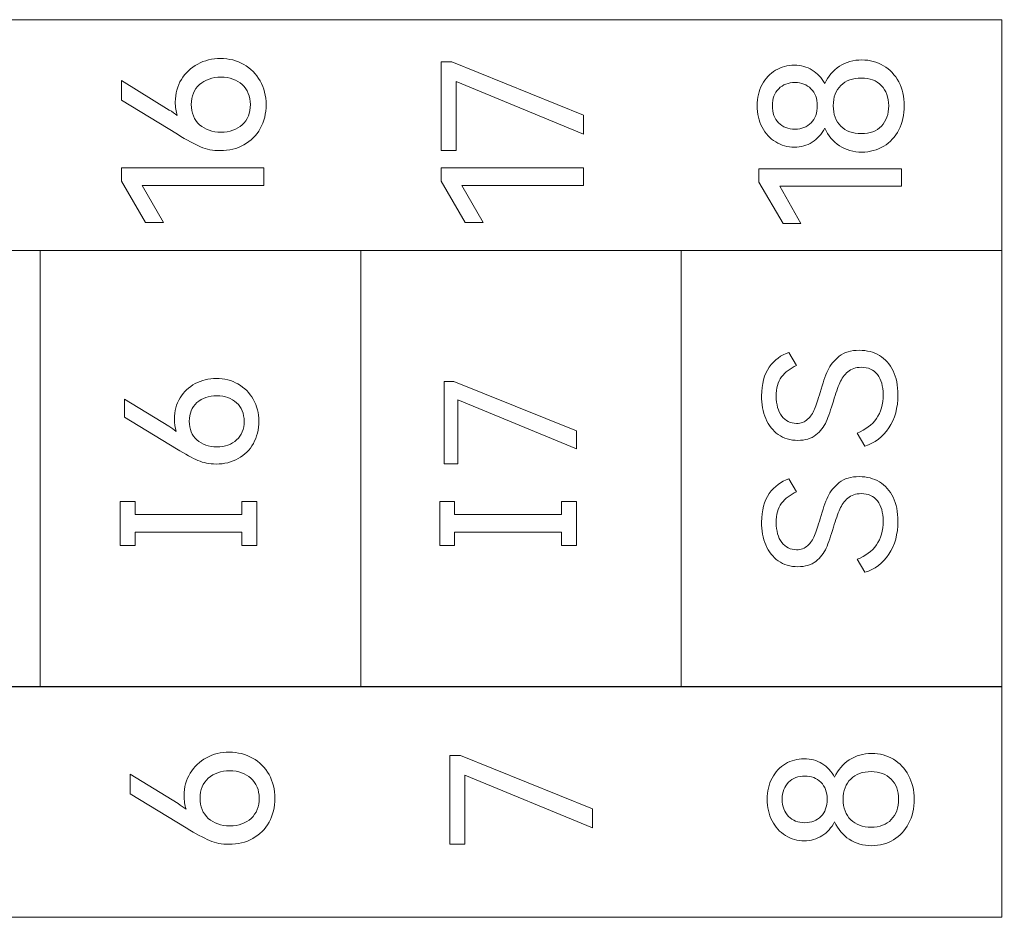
# Model space of a CAD drawing. Header units: millimetres. Extents: x 0 to 427, y 0 to 299.
# Tile 19 of 36: x 160 to 173, y 129 to 140. Entities that reach past the tile are written whole.
import ezdxf

# ---------------------------------------------------------------- set-up
doc = ezdxf.new("R2010")
doc.units = ezdxf.units.MM
doc.header["$LTSCALE"] = 23.1
doc.header["$MEASUREMENT"] = 0
doc.header["$PDSIZE"] = -5
doc.layers.add('IQC尺寸', color=3, linetype='Continuous', lineweight=18)
doc.layers.add('layer 1', color=7, linetype='Continuous')
doc.dimstyles.new('+-0.05', dxfattribs={"dimtxt": 2, "dimasz": 2, "dimexe": 1.25, "dimexo": 0.625, "dimtad": 1, "dimdsep": 46, "dimtxsty": 'Standard', "dimcen": 1.5, "dimdle": 4, "dimadec": 0, "dimazin": 0, "dimtol": 1, "dimtp": 0.05, "dimtm": 0.05, "dimtfac": 1, "dimtmove": 0, "dimatfit": 3, "dimfxl": 1, "dimtolj": 1, "dimarcsym": 0})

# ---------------------------------------------------------------- blocks, each defined once
blk = doc.blocks.new('*D34')
at = {"layer": 'Defpoints', "color": 0}
for p in [(195.984, 164.078), (89.983, 110.187), (195.984, 90.374)]:
    blk.add_point(p, dxfattribs=at)
at = {"layer": 'IQC尺寸', "color": 0, "lineweight": -2}
for p, q in [((195.984, 163.453), (195.984, 89.124)), ((89.983, 109.562), (89.983, 89.124)), ((91.983, 90.374), (193.984, 90.374))]:
    blk.add_line(p, q, dxfattribs=at)
at = {"layer": 'IQC尺寸', "color": 0}
for points in [[(91.983, 90.707), (91.983, 90.041), (89.983, 90.374)], [(193.984, 90.041), (193.984, 90.707), (195.984, 90.374)]]:
    blk.add_solid(points, dxfattribs=at)
at = {"layer": 'IQC尺寸', "color": 0, "insert": (142.984, 92.029), "char_height": 2, "attachment_point": 5}
blk.add_mtext('\\A1;106%%p0.2', dxfattribs=at)

msp = doc.modelspace()

# ---------------------------------------------------------------- linework, layer by layer
at = {"layer": 'layer 1', "lineweight": 9}
for points, knots in [([(135.941, 137.402), (135.941, 137.402), (135.941, 140.333), (135.941, 140.333), (135.941, 140.333), (135.941, 140.333), (172.574, 140.333), (172.574, 140.333), (172.574, 140.333), (172.574, 140.333), (172.574, 137.402), (172.574, 137.402), (172.574, 137.402), (172.574, 137.402), (135.941, 137.402), (135.941, 137.402)], [0, 0, 0, 0, 0.25, 0.25, 0.25, 0.25, 0.5, 0.5, 0.5, 0.5, 0.75, 0.75, 0.75, 0.75, 1, 1, 1, 1]), ([(162.078, 139.288), (162.078, 139.395), (162.104, 139.491), (162.155, 139.575), (162.155, 139.575), (162.205, 139.658), (162.275, 139.724), (162.362, 139.771), (162.362, 139.771), (162.449, 139.817), (162.546, 139.841), (162.651, 139.841), (162.651, 139.841), (162.76, 139.841), (162.859, 139.816), (162.947, 139.766), (162.947, 139.766), (163.036, 139.716), (163.106, 139.645), (163.156, 139.556), (163.156, 139.556), (163.206, 139.467), (163.231, 139.366), (163.231, 139.256), (163.231, 139.256), (163.231, 139.142), (163.207, 139.041), (163.157, 138.952), (163.157, 138.952), (163.108, 138.863), (163.039, 138.794), (162.95, 138.745), (162.95, 138.745), (162.861, 138.695), (162.76, 138.671), (162.646, 138.671), (162.646, 138.671), (162.557, 138.671), (162.475, 138.687), (162.4, 138.719), (162.4, 138.719), (162.326, 138.751), (162.227, 138.804), (162.105, 138.878), (162.105, 138.878), (162.105, 138.878), (161.394, 139.31), (161.394, 139.31), (161.394, 139.31), (161.394, 139.31), (161.394, 139.56), (161.394, 139.56), (161.394, 139.56), (161.394, 139.56), (162.002, 139.187), (162.002, 139.187), (162.002, 139.187), (162.037, 139.165), (162.072, 139.141), (162.103, 139.118), (162.103, 139.118), (162.086, 139.169), (162.078, 139.226), (162.078, 139.288)], [0, 0, 0, 0, 0.0625, 0.0625, 0.0625, 0.0625, 0.125, 0.125, 0.125, 0.125, 0.1875, 0.1875, 0.1875, 0.1875, 0.25, 0.25, 0.25, 0.25, 0.3125, 0.3125, 0.3125, 0.3125, 0.375, 0.375, 0.375, 0.375, 0.4375, 0.4375, 0.4375, 0.4375, 0.5, 0.5, 0.5, 0.5, 0.5625, 0.5625, 0.5625, 0.5625, 0.625, 0.625, 0.625, 0.625, 0.6875, 0.6875, 0.6875, 0.6875, 0.75, 0.75, 0.75, 0.75, 0.8125, 0.8125, 0.8125, 0.8125, 0.875, 0.875, 0.875, 0.875, 0.9375, 0.9375, 0.9375, 0.9375, 1, 1, 1, 1]), ([(165.642, 139.55), (165.642, 139.55), (165.642, 138.673), (165.642, 138.673), (165.642, 138.673), (165.642, 138.673), (165.452, 138.673), (165.452, 138.673), (165.452, 138.673), (165.452, 138.673), (165.452, 139.799), (165.452, 139.799), (165.452, 139.799), (165.452, 139.799), (165.588, 139.799), (165.588, 139.799), (165.588, 139.799), (165.588, 139.799), (167.262, 139.123), (167.262, 139.123), (167.262, 139.123), (167.262, 139.123), (167.262, 138.881), (167.262, 138.881), (167.262, 138.881), (167.262, 138.881), (165.642, 139.55), (165.642, 139.55)], [0, 0, 0, 0, 0.142857, 0.142857, 0.142857, 0.142857, 0.285714, 0.285714, 0.285714, 0.285714, 0.428571, 0.428571, 0.428571, 0.428571, 0.571429, 0.571429, 0.571429, 0.571429, 0.714286, 0.714286, 0.714286, 0.714286, 0.857143, 0.857143, 0.857143, 0.857143, 1, 1, 1, 1]), ([(170.323, 139.522), (170.366, 139.615), (170.429, 139.689), (170.511, 139.743), (170.511, 139.743), (170.593, 139.796), (170.688, 139.823), (170.795, 139.823), (170.795, 139.823), (170.897, 139.823), (170.989, 139.798), (171.07, 139.75), (171.07, 139.75), (171.152, 139.701), (171.216, 139.633), (171.263, 139.545), (171.263, 139.545), (171.31, 139.457), (171.333, 139.356), (171.333, 139.242), (171.333, 139.242), (171.333, 139.126), (171.31, 139.023), (171.264, 138.934), (171.264, 138.934), (171.218, 138.845), (171.154, 138.776), (171.072, 138.726), (171.072, 138.726), (170.989, 138.677), (170.897, 138.652), (170.795, 138.652), (170.795, 138.652), (170.688, 138.652), (170.593, 138.679), (170.511, 138.733), (170.511, 138.733), (170.429, 138.786), (170.366, 138.861), (170.323, 138.956), (170.323, 138.956), (170.284, 138.88), (170.231, 138.821), (170.164, 138.778), (170.164, 138.778), (170.097, 138.735), (170.022, 138.714), (169.938, 138.714), (169.938, 138.714), (169.852, 138.714), (169.773, 138.736), (169.701, 138.781), (169.701, 138.781), (169.629, 138.825), (169.571, 138.888), (169.529, 138.968), (169.529, 138.968), (169.487, 139.049), (169.466, 139.14), (169.466, 139.242), (169.466, 139.242), (169.466, 139.343), (169.487, 139.432), (169.529, 139.51), (169.529, 139.51), (169.571, 139.589), (169.628, 139.649), (169.7, 139.692), (169.7, 139.692), (169.771, 139.735), (169.851, 139.756), (169.938, 139.756), (169.938, 139.756), (170.022, 139.756), (170.097, 139.736), (170.164, 139.694), (170.164, 139.694), (170.231, 139.653), (170.284, 139.596), (170.323, 139.522)], [0, 0, 0, 0, 0.05, 0.05, 0.05, 0.05, 0.1, 0.1, 0.1, 0.1, 0.15, 0.15, 0.15, 0.15, 0.2, 0.2, 0.2, 0.2, 0.25, 0.25, 0.25, 0.25, 0.3, 0.3, 0.3, 0.3, 0.35, 0.35, 0.35, 0.35, 0.4, 0.4, 0.4, 0.4, 0.45, 0.45, 0.45, 0.45, 0.5, 0.5, 0.5, 0.5, 0.55, 0.55, 0.55, 0.55, 0.6, 0.6, 0.6, 0.6, 0.65, 0.65, 0.65, 0.65, 0.7, 0.7, 0.7, 0.7, 0.75, 0.75, 0.75, 0.75, 0.8, 0.8, 0.8, 0.8, 0.85, 0.85, 0.85, 0.85, 0.9, 0.9, 0.9, 0.9, 0.95, 0.95, 0.95, 0.95, 1, 1, 1, 1]), ([(163.031, 139.256), (163.031, 139.361), (162.996, 139.446), (162.928, 139.509), (162.928, 139.509), (162.859, 139.572), (162.769, 139.604), (162.659, 139.604), (162.659, 139.604), (162.547, 139.604), (162.455, 139.572), (162.386, 139.51), (162.386, 139.51), (162.316, 139.448), (162.281, 139.363), (162.281, 139.256), (162.281, 139.256), (162.281, 139.149), (162.316, 139.064), (162.386, 139), (162.386, 139), (162.456, 138.937), (162.547, 138.905), (162.659, 138.905), (162.659, 138.905), (162.77, 138.905), (162.861, 138.938), (162.929, 139), (162.929, 139), (162.997, 139.063), (163.031, 139.149), (163.031, 139.256)], [0, 0, 0, 0, 0.125, 0.125, 0.125, 0.125, 0.25, 0.25, 0.25, 0.25, 0.375, 0.375, 0.375, 0.375, 0.5, 0.5, 0.5, 0.5, 0.625, 0.625, 0.625, 0.625, 0.75, 0.75, 0.75, 0.75, 0.875, 0.875, 0.875, 0.875, 1, 1, 1, 1]), ([(169.659, 139.242), (169.659, 139.15), (169.685, 139.077), (169.738, 139.024), (169.738, 139.024), (169.791, 138.97), (169.86, 138.944), (169.946, 138.944), (169.946, 138.944), (170.029, 138.944), (170.098, 138.97), (170.15, 139.024), (170.15, 139.024), (170.203, 139.077), (170.229, 139.15), (170.229, 139.242), (170.229, 139.242), (170.229, 139.333), (170.203, 139.405), (170.149, 139.457), (170.149, 139.457), (170.096, 139.51), (170.028, 139.536), (169.946, 139.536), (169.946, 139.536), (169.862, 139.536), (169.793, 139.51), (169.739, 139.457), (169.739, 139.457), (169.686, 139.405), (169.659, 139.333), (169.659, 139.242)], [0, 0, 0, 0, 0.125, 0.125, 0.125, 0.125, 0.25, 0.25, 0.25, 0.25, 0.375, 0.375, 0.375, 0.375, 0.5, 0.5, 0.5, 0.5, 0.625, 0.625, 0.625, 0.625, 0.75, 0.75, 0.75, 0.75, 0.875, 0.875, 0.875, 0.875, 1, 1, 1, 1]), ([(171.136, 139.242), (171.136, 139.348), (171.104, 139.433), (171.042, 139.497), (171.042, 139.497), (170.979, 139.561), (170.895, 139.593), (170.788, 139.593), (170.788, 139.593), (170.679, 139.593), (170.592, 139.562), (170.528, 139.499), (170.528, 139.499), (170.464, 139.437), (170.432, 139.351), (170.432, 139.242), (170.432, 139.242), (170.432, 139.132), (170.464, 139.045), (170.528, 138.982), (170.528, 138.982), (170.592, 138.919), (170.679, 138.887), (170.788, 138.887), (170.788, 138.887), (170.896, 138.887), (170.981, 138.919), (171.043, 138.983), (171.043, 138.983), (171.105, 139.047), (171.136, 139.134), (171.136, 139.242)], [0, 0, 0, 0, 0.125, 0.125, 0.125, 0.125, 0.25, 0.25, 0.25, 0.25, 0.375, 0.375, 0.375, 0.375, 0.5, 0.5, 0.5, 0.5, 0.625, 0.625, 0.625, 0.625, 0.75, 0.75, 0.75, 0.75, 0.875, 0.875, 0.875, 0.875, 1, 1, 1, 1]), ([(161.928, 137.757), (161.928, 137.757), (161.7, 137.757), (161.7, 137.757), (161.7, 137.757), (161.7, 137.757), (161.394, 138.283), (161.394, 138.283), (161.394, 138.283), (161.394, 138.283), (161.394, 138.451), (161.394, 138.451), (161.394, 138.451), (161.394, 138.451), (163.204, 138.451), (163.204, 138.451), (163.204, 138.451), (163.204, 138.451), (163.204, 138.229), (163.204, 138.229), (163.204, 138.229), (163.204, 138.229), (161.658, 138.229), (161.658, 138.229), (161.658, 138.229), (161.658, 138.229), (161.928, 137.757), (161.928, 137.757)], [0, 0, 0, 0, 0.142857, 0.142857, 0.142857, 0.142857, 0.285714, 0.285714, 0.285714, 0.285714, 0.428571, 0.428571, 0.428571, 0.428571, 0.571429, 0.571429, 0.571429, 0.571429, 0.714286, 0.714286, 0.714286, 0.714286, 0.857143, 0.857143, 0.857143, 0.857143, 1, 1, 1, 1]), ([(165.985, 137.757), (165.985, 137.757), (165.758, 137.757), (165.758, 137.757), (165.758, 137.757), (165.758, 137.757), (165.452, 138.283), (165.452, 138.283), (165.452, 138.283), (165.452, 138.283), (165.452, 138.451), (165.452, 138.451), (165.452, 138.451), (165.452, 138.451), (167.262, 138.451), (167.262, 138.451), (167.262, 138.451), (167.262, 138.451), (167.262, 138.229), (167.262, 138.229), (167.262, 138.229), (167.262, 138.229), (165.716, 138.229), (165.716, 138.229), (165.716, 138.229), (165.716, 138.229), (165.985, 137.757), (165.985, 137.757)], [0, 0, 0, 0, 0.142857, 0.142857, 0.142857, 0.142857, 0.285714, 0.285714, 0.285714, 0.285714, 0.428571, 0.428571, 0.428571, 0.428571, 0.571429, 0.571429, 0.571429, 0.571429, 0.714286, 0.714286, 0.714286, 0.714286, 0.857143, 0.857143, 0.857143, 0.857143, 1, 1, 1, 1]), ([(170.021, 137.746), (170.021, 137.746), (169.794, 137.746), (169.794, 137.746), (169.794, 137.746), (169.794, 137.746), (169.487, 138.272), (169.487, 138.272), (169.487, 138.272), (169.487, 138.272), (169.487, 138.44), (169.487, 138.44), (169.487, 138.44), (169.487, 138.44), (171.297, 138.44), (171.297, 138.44), (171.297, 138.44), (171.297, 138.44), (171.297, 138.218), (171.297, 138.218), (171.297, 138.218), (171.297, 138.218), (169.752, 138.218), (169.752, 138.218), (169.752, 138.218), (169.752, 138.218), (170.021, 137.746), (170.021, 137.746)], [0, 0, 0, 0, 0.142857, 0.142857, 0.142857, 0.142857, 0.285714, 0.285714, 0.285714, 0.285714, 0.428571, 0.428571, 0.428571, 0.428571, 0.571429, 0.571429, 0.571429, 0.571429, 0.714286, 0.714286, 0.714286, 0.714286, 0.857143, 0.857143, 0.857143, 0.857143, 1, 1, 1, 1]), ([(172.574, 137.402), (172.574, 137.402), (168.503, 137.402), (168.503, 137.402), (168.503, 137.402), (168.503, 137.402), (164.433, 137.402), (164.433, 137.402), (164.433, 137.402), (164.433, 137.402), (160.363, 137.402), (160.363, 137.402), (160.363, 137.402), (160.363, 137.402), (156.292, 137.402), (156.292, 137.402), (156.292, 137.402), (156.292, 137.402), (152.222, 137.402), (152.222, 137.402), (152.222, 137.402), (152.222, 137.402), (148.152, 137.402), (148.152, 137.402), (148.152, 137.402), (148.152, 137.402), (144.081, 137.402), (144.081, 137.402), (144.081, 137.402), (144.081, 137.402), (140.011, 137.402), (140.011, 137.402), (140.011, 137.402), (140.011, 137.402), (135.941, 137.402), (135.941, 137.402)], [0, 0, 0, 0, 0.111111, 0.111111, 0.111111, 0.111111, 0.222222, 0.222222, 0.222222, 0.222222, 0.333333, 0.333333, 0.333333, 0.333333, 0.444444, 0.444444, 0.444444, 0.444444, 0.555556, 0.555556, 0.555556, 0.555556, 0.666667, 0.666667, 0.666667, 0.666667, 0.777778, 0.777778, 0.777778, 0.777778, 0.888889, 0.888889, 0.888889, 0.888889, 1, 1, 1, 1]), ([(170.762, 136.135), (170.859, 136.135), (170.944, 136.113), (171.018, 136.068), (171.018, 136.068), (171.092, 136.024), (171.15, 135.959), (171.191, 135.873), (171.191, 135.873), (171.232, 135.788), (171.253, 135.686), (171.253, 135.568), (171.253, 135.568), (171.253, 135.405), (171.215, 135.265), (171.138, 135.149), (171.138, 135.149), (171.062, 135.032), (170.96, 134.956), (170.833, 134.919), (170.833, 134.919), (170.833, 134.919), (170.737, 135.084), (170.737, 135.084), (170.737, 135.084), (170.843, 135.126), (170.924, 135.187), (170.98, 135.268), (170.98, 135.268), (171.037, 135.349), (171.065, 135.45), (171.065, 135.571), (171.065, 135.571), (171.065, 135.681), (171.041, 135.766), (170.992, 135.827), (170.992, 135.827), (170.943, 135.889), (170.875, 135.919), (170.788, 135.919), (170.788, 135.919), (170.717, 135.919), (170.66, 135.9), (170.617, 135.862), (170.617, 135.862), (170.573, 135.824), (170.539, 135.777), (170.515, 135.721), (170.515, 135.721), (170.49, 135.665), (170.463, 135.588), (170.434, 135.49), (170.434, 135.49), (170.402, 135.382), (170.372, 135.294), (170.343, 135.228), (170.343, 135.228), (170.314, 135.161), (170.27, 135.105), (170.212, 135.059), (170.212, 135.059), (170.154, 135.013), (170.077, 134.99), (169.983, 134.99), (169.983, 134.99), (169.886, 134.99), (169.803, 135.015), (169.734, 135.064), (169.734, 135.064), (169.664, 135.113), (169.612, 135.18), (169.576, 135.267), (169.576, 135.267), (169.54, 135.353), (169.522, 135.45), (169.522, 135.557), (169.522, 135.557), (169.522, 135.707), (169.555, 135.828), (169.62, 135.92), (169.62, 135.92), (169.686, 136.013), (169.769, 136.075), (169.87, 136.107), (169.87, 136.107), (169.87, 136.107), (169.967, 135.942), (169.967, 135.942), (169.967, 135.942), (169.886, 135.907), (169.822, 135.858), (169.776, 135.796), (169.776, 135.796), (169.73, 135.735), (169.708, 135.652), (169.708, 135.55), (169.708, 135.55), (169.708, 135.446), (169.731, 135.363), (169.777, 135.3), (169.777, 135.3), (169.824, 135.237), (169.886, 135.206), (169.964, 135.206), (169.964, 135.206), (170.022, 135.206), (170.07, 135.223), (170.107, 135.258), (170.107, 135.258), (170.143, 135.292), (170.172, 135.335), (170.194, 135.387), (170.194, 135.387), (170.215, 135.439), (170.239, 135.51), (170.265, 135.6), (170.265, 135.6), (170.298, 135.715), (170.331, 135.808), (170.363, 135.878), (170.363, 135.878), (170.395, 135.948), (170.444, 136.009), (170.508, 136.059), (170.508, 136.059), (170.572, 136.109), (170.657, 136.135), (170.762, 136.135)], [0, 0, 0, 0, 0.03125, 0.03125, 0.03125, 0.03125, 0.0625, 0.0625, 0.0625, 0.0625, 0.09375, 0.09375, 0.09375, 0.09375, 0.125, 0.125, 0.125, 0.125, 0.15625, 0.15625, 0.15625, 0.15625, 0.1875, 0.1875, 0.1875, 0.1875, 0.21875, 0.21875, 0.21875, 0.21875, 0.25, 0.25, 0.25, 0.25, 0.28125, 0.28125, 0.28125, 0.28125, 0.3125, 0.3125, 0.3125, 0.3125, 0.34375, 0.34375, 0.34375, 0.34375, 0.375, 0.375, 0.375, 0.375, 0.40625, 0.40625, 0.40625, 0.40625, 0.4375, 0.4375, 0.4375, 0.4375, 0.46875, 0.46875, 0.46875, 0.46875, 0.5, 0.5, 0.5, 0.5, 0.53125, 0.53125, 0.53125, 0.53125, 0.5625, 0.5625, 0.5625, 0.5625, 0.59375, 0.59375, 0.59375, 0.59375, 0.625, 0.625, 0.625, 0.625, 0.65625, 0.65625, 0.65625, 0.65625, 0.6875, 0.6875, 0.6875, 0.6875, 0.71875, 0.71875, 0.71875, 0.71875, 0.75, 0.75, 0.75, 0.75, 0.78125, 0.78125, 0.78125, 0.78125, 0.8125, 0.8125, 0.8125, 0.8125, 0.84375, 0.84375, 0.84375, 0.84375, 0.875, 0.875, 0.875, 0.875, 0.90625, 0.90625, 0.90625, 0.90625, 0.9375, 0.9375, 0.9375, 0.9375, 0.96875, 0.96875, 0.96875, 0.96875, 1, 1, 1, 1]), ([(162.067, 135.263), (162.067, 135.363), (162.091, 135.451), (162.138, 135.529), (162.138, 135.529), (162.186, 135.607), (162.25, 135.668), (162.331, 135.712), (162.331, 135.712), (162.412, 135.755), (162.501, 135.777), (162.599, 135.777), (162.599, 135.777), (162.7, 135.777), (162.792, 135.754), (162.874, 135.707), (162.874, 135.707), (162.957, 135.66), (163.022, 135.595), (163.068, 135.512), (163.068, 135.512), (163.115, 135.429), (163.138, 135.336), (163.138, 135.234), (163.138, 135.234), (163.138, 135.128), (163.115, 135.034), (163.069, 134.951), (163.069, 134.951), (163.023, 134.869), (162.959, 134.805), (162.877, 134.759), (162.877, 134.759), (162.794, 134.713), (162.7, 134.69), (162.595, 134.69), (162.595, 134.69), (162.512, 134.69), (162.436, 134.705), (162.366, 134.735), (162.366, 134.735), (162.297, 134.765), (162.206, 134.814), (162.092, 134.883), (162.092, 134.883), (162.092, 134.883), (161.432, 135.284), (161.432, 135.284), (161.432, 135.284), (161.432, 135.284), (161.432, 135.516), (161.432, 135.516), (161.432, 135.516), (161.432, 135.516), (161.996, 135.169), (161.996, 135.169), (161.996, 135.169), (162.03, 135.148), (162.061, 135.127), (162.09, 135.105), (162.09, 135.105), (162.075, 135.153), (162.067, 135.205), (162.067, 135.263)], [0, 0, 0, 0, 0.0625, 0.0625, 0.0625, 0.0625, 0.125, 0.125, 0.125, 0.125, 0.1875, 0.1875, 0.1875, 0.1875, 0.25, 0.25, 0.25, 0.25, 0.3125, 0.3125, 0.3125, 0.3125, 0.375, 0.375, 0.375, 0.375, 0.4375, 0.4375, 0.4375, 0.4375, 0.5, 0.5, 0.5, 0.5, 0.5625, 0.5625, 0.5625, 0.5625, 0.625, 0.625, 0.625, 0.625, 0.6875, 0.6875, 0.6875, 0.6875, 0.75, 0.75, 0.75, 0.75, 0.8125, 0.8125, 0.8125, 0.8125, 0.875, 0.875, 0.875, 0.875, 0.9375, 0.9375, 0.9375, 0.9375, 1, 1, 1, 1]), ([(165.666, 135.506), (165.666, 135.506), (165.666, 134.692), (165.666, 134.692), (165.666, 134.692), (165.666, 134.692), (165.49, 134.692), (165.49, 134.692), (165.49, 134.692), (165.49, 134.692), (165.49, 135.738), (165.49, 135.738), (165.49, 135.738), (165.49, 135.738), (165.616, 135.738), (165.616, 135.738), (165.616, 135.738), (165.616, 135.738), (167.17, 135.11), (167.17, 135.11), (167.17, 135.11), (167.17, 135.11), (167.17, 134.885), (167.17, 134.885), (167.17, 134.885), (167.17, 134.885), (165.666, 135.506), (165.666, 135.506)], [0, 0, 0, 0, 0.142857, 0.142857, 0.142857, 0.142857, 0.285714, 0.285714, 0.285714, 0.285714, 0.428571, 0.428571, 0.428571, 0.428571, 0.571429, 0.571429, 0.571429, 0.571429, 0.714286, 0.714286, 0.714286, 0.714286, 0.857143, 0.857143, 0.857143, 0.857143, 1, 1, 1, 1]), ([(162.952, 135.234), (162.952, 135.331), (162.92, 135.41), (162.856, 135.469), (162.856, 135.469), (162.792, 135.527), (162.709, 135.557), (162.606, 135.557), (162.606, 135.557), (162.502, 135.557), (162.418, 135.528), (162.353, 135.47), (162.353, 135.47), (162.288, 135.412), (162.255, 135.333), (162.255, 135.234), (162.255, 135.234), (162.255, 135.134), (162.288, 135.055), (162.353, 134.996), (162.353, 134.996), (162.418, 134.937), (162.502, 134.908), (162.606, 134.908), (162.606, 134.908), (162.71, 134.908), (162.794, 134.937), (162.857, 134.996), (162.857, 134.996), (162.921, 135.055), (162.952, 135.134), (162.952, 135.234)], [0, 0, 0, 0, 0.125, 0.125, 0.125, 0.125, 0.25, 0.25, 0.25, 0.25, 0.375, 0.375, 0.375, 0.375, 0.5, 0.5, 0.5, 0.5, 0.625, 0.625, 0.625, 0.625, 0.75, 0.75, 0.75, 0.75, 0.875, 0.875, 0.875, 0.875, 1, 1, 1, 1]), ([(170.762, 134.53), (170.859, 134.53), (170.944, 134.508), (171.018, 134.463), (171.018, 134.463), (171.092, 134.419), (171.15, 134.354), (171.191, 134.268), (171.191, 134.268), (171.232, 134.183), (171.253, 134.081), (171.253, 133.963), (171.253, 133.963), (171.253, 133.8), (171.215, 133.66), (171.138, 133.544), (171.138, 133.544), (171.062, 133.428), (170.96, 133.351), (170.833, 133.315), (170.833, 133.315), (170.833, 133.315), (170.737, 133.48), (170.737, 133.48), (170.737, 133.48), (170.843, 133.521), (170.924, 133.582), (170.98, 133.663), (170.98, 133.663), (171.037, 133.744), (171.065, 133.845), (171.065, 133.966), (171.065, 133.966), (171.065, 134.076), (171.041, 134.161), (170.992, 134.223), (170.992, 134.223), (170.943, 134.284), (170.875, 134.314), (170.788, 134.314), (170.788, 134.314), (170.717, 134.314), (170.66, 134.295), (170.617, 134.257), (170.617, 134.257), (170.573, 134.219), (170.539, 134.172), (170.515, 134.116), (170.515, 134.116), (170.49, 134.06), (170.463, 133.983), (170.434, 133.886), (170.434, 133.886), (170.402, 133.777), (170.372, 133.689), (170.343, 133.623), (170.343, 133.623), (170.314, 133.556), (170.27, 133.5), (170.212, 133.454), (170.212, 133.454), (170.154, 133.409), (170.077, 133.386), (169.983, 133.386), (169.983, 133.386), (169.886, 133.386), (169.803, 133.41), (169.734, 133.459), (169.734, 133.459), (169.664, 133.508), (169.612, 133.576), (169.576, 133.662), (169.576, 133.662), (169.54, 133.748), (169.522, 133.845), (169.522, 133.952), (169.522, 133.952), (169.522, 134.102), (169.555, 134.223), (169.62, 134.315), (169.62, 134.315), (169.686, 134.408), (169.769, 134.47), (169.87, 134.502), (169.87, 134.502), (169.87, 134.502), (169.967, 134.337), (169.967, 134.337), (169.967, 134.337), (169.886, 134.302), (169.822, 134.254), (169.776, 134.192), (169.776, 134.192), (169.73, 134.13), (169.708, 134.048), (169.708, 133.945), (169.708, 133.945), (169.708, 133.841), (169.731, 133.758), (169.777, 133.695), (169.777, 133.695), (169.824, 133.633), (169.886, 133.601), (169.964, 133.601), (169.964, 133.601), (170.022, 133.601), (170.07, 133.618), (170.107, 133.653), (170.107, 133.653), (170.143, 133.687), (170.172, 133.73), (170.194, 133.782), (170.194, 133.782), (170.215, 133.834), (170.239, 133.905), (170.265, 133.996), (170.265, 133.996), (170.298, 134.11), (170.331, 134.203), (170.363, 134.273), (170.363, 134.273), (170.395, 134.343), (170.444, 134.404), (170.508, 134.454), (170.508, 134.454), (170.572, 134.505), (170.657, 134.53), (170.762, 134.53)], [0, 0, 0, 0, 0.03125, 0.03125, 0.03125, 0.03125, 0.0625, 0.0625, 0.0625, 0.0625, 0.09375, 0.09375, 0.09375, 0.09375, 0.125, 0.125, 0.125, 0.125, 0.15625, 0.15625, 0.15625, 0.15625, 0.1875, 0.1875, 0.1875, 0.1875, 0.21875, 0.21875, 0.21875, 0.21875, 0.25, 0.25, 0.25, 0.25, 0.28125, 0.28125, 0.28125, 0.28125, 0.3125, 0.3125, 0.3125, 0.3125, 0.34375, 0.34375, 0.34375, 0.34375, 0.375, 0.375, 0.375, 0.375, 0.40625, 0.40625, 0.40625, 0.40625, 0.4375, 0.4375, 0.4375, 0.4375, 0.46875, 0.46875, 0.46875, 0.46875, 0.5, 0.5, 0.5, 0.5, 0.53125, 0.53125, 0.53125, 0.53125, 0.5625, 0.5625, 0.5625, 0.5625, 0.59375, 0.59375, 0.59375, 0.59375, 0.625, 0.625, 0.625, 0.625, 0.65625, 0.65625, 0.65625, 0.65625, 0.6875, 0.6875, 0.6875, 0.6875, 0.71875, 0.71875, 0.71875, 0.71875, 0.75, 0.75, 0.75, 0.75, 0.78125, 0.78125, 0.78125, 0.78125, 0.8125, 0.8125, 0.8125, 0.8125, 0.84375, 0.84375, 0.84375, 0.84375, 0.875, 0.875, 0.875, 0.875, 0.90625, 0.90625, 0.90625, 0.90625, 0.9375, 0.9375, 0.9375, 0.9375, 0.96875, 0.96875, 0.96875, 0.96875, 1, 1, 1, 1]), ([(161.568, 134.213), (161.568, 134.213), (161.568, 134.047), (161.568, 134.047), (161.568, 134.047), (161.568, 134.047), (162.924, 134.047), (162.924, 134.047), (162.924, 134.047), (162.924, 134.047), (162.924, 134.213), (162.924, 134.213), (162.924, 134.213), (162.924, 134.213), (163.113, 134.213), (163.113, 134.213), (163.113, 134.213), (163.113, 134.213), (163.113, 133.656), (163.113, 133.656), (163.113, 133.656), (163.113, 133.656), (162.924, 133.656), (162.924, 133.656), (162.924, 133.656), (162.924, 133.656), (162.924, 133.823), (162.924, 133.823), (162.924, 133.823), (162.924, 133.823), (161.568, 133.823), (161.568, 133.823), (161.568, 133.823), (161.568, 133.823), (161.568, 133.656), (161.568, 133.656), (161.568, 133.656), (161.568, 133.656), (161.379, 133.656), (161.379, 133.656), (161.379, 133.656), (161.379, 133.656), (161.379, 134.213), (161.379, 134.213), (161.379, 134.213), (161.379, 134.213), (161.568, 134.213), (161.568, 134.213)], [0, 0, 0, 0, 0.083333, 0.083333, 0.083333, 0.083333, 0.166667, 0.166667, 0.166667, 0.166667, 0.25, 0.25, 0.25, 0.25, 0.333333, 0.333333, 0.333333, 0.333333, 0.416667, 0.416667, 0.416667, 0.416667, 0.5, 0.5, 0.5, 0.5, 0.583333, 0.583333, 0.583333, 0.583333, 0.666667, 0.666667, 0.666667, 0.666667, 0.75, 0.75, 0.75, 0.75, 0.833333, 0.833333, 0.833333, 0.833333, 0.916667, 0.916667, 0.916667, 0.916667, 1, 1, 1, 1]), ([(165.625, 134.213), (165.625, 134.213), (165.625, 134.047), (165.625, 134.047), (165.625, 134.047), (165.625, 134.047), (166.981, 134.047), (166.981, 134.047), (166.981, 134.047), (166.981, 134.047), (166.981, 134.213), (166.981, 134.213), (166.981, 134.213), (166.981, 134.213), (167.17, 134.213), (167.17, 134.213), (167.17, 134.213), (167.17, 134.213), (167.17, 133.656), (167.17, 133.656), (167.17, 133.656), (167.17, 133.656), (166.981, 133.656), (166.981, 133.656), (166.981, 133.656), (166.981, 133.656), (166.981, 133.823), (166.981, 133.823), (166.981, 133.823), (166.981, 133.823), (165.625, 133.823), (165.625, 133.823), (165.625, 133.823), (165.625, 133.823), (165.625, 133.656), (165.625, 133.656), (165.625, 133.656), (165.625, 133.656), (165.436, 133.656), (165.436, 133.656), (165.436, 133.656), (165.436, 133.656), (165.436, 134.213), (165.436, 134.213), (165.436, 134.213), (165.436, 134.213), (165.625, 134.213), (165.625, 134.213)], [0, 0, 0, 0, 0.083333, 0.083333, 0.083333, 0.083333, 0.166667, 0.166667, 0.166667, 0.166667, 0.25, 0.25, 0.25, 0.25, 0.333333, 0.333333, 0.333333, 0.333333, 0.416667, 0.416667, 0.416667, 0.416667, 0.5, 0.5, 0.5, 0.5, 0.583333, 0.583333, 0.583333, 0.583333, 0.666667, 0.666667, 0.666667, 0.666667, 0.75, 0.75, 0.75, 0.75, 0.833333, 0.833333, 0.833333, 0.833333, 0.916667, 0.916667, 0.916667, 0.916667, 1, 1, 1, 1]), ([(135.941, 128.933), (135.941, 128.933), (135.941, 131.865), (135.941, 131.865), (135.941, 131.865), (135.941, 131.865), (172.574, 131.865), (172.574, 131.865), (172.574, 131.865), (172.574, 131.865), (172.574, 128.933), (172.574, 128.933), (172.574, 128.933), (172.574, 128.933), (135.941, 128.933), (135.941, 128.933)], [0, 0, 0, 0, 0.25, 0.25, 0.25, 0.25, 0.5, 0.5, 0.5, 0.5, 0.75, 0.75, 0.75, 0.75, 1, 1, 1, 1]), ([(172.574, 131.858), (172.574, 131.858), (168.503, 131.858), (168.503, 131.858), (168.503, 131.858), (168.503, 131.858), (164.433, 131.858), (164.433, 131.858), (164.433, 131.858), (164.433, 131.858), (160.363, 131.858), (160.363, 131.858), (160.363, 131.858), (160.363, 131.858), (156.292, 131.858), (156.292, 131.858), (156.292, 131.858), (156.292, 131.858), (152.222, 131.858), (152.222, 131.858), (152.222, 131.858), (152.222, 131.858), (148.152, 131.858), (148.152, 131.858), (148.152, 131.858), (148.152, 131.858), (144.081, 131.858), (144.081, 131.858), (144.081, 131.858), (144.081, 131.858), (140.011, 131.858), (140.011, 131.858), (140.011, 131.858), (140.011, 131.858), (135.941, 131.858), (135.941, 131.858)], [0, 0, 0, 0, 0.111111, 0.111111, 0.111111, 0.111111, 0.222222, 0.222222, 0.222222, 0.222222, 0.333333, 0.333333, 0.333333, 0.333333, 0.444444, 0.444444, 0.444444, 0.444444, 0.555556, 0.555556, 0.555556, 0.555556, 0.666667, 0.666667, 0.666667, 0.666667, 0.777778, 0.777778, 0.777778, 0.777778, 0.888889, 0.888889, 0.888889, 0.888889, 1, 1, 1, 1]), ([(162.19, 130.477), (162.19, 130.584), (162.215, 130.68), (162.266, 130.763), (162.266, 130.763), (162.317, 130.847), (162.387, 130.913), (162.474, 130.96), (162.474, 130.96), (162.561, 131.007), (162.657, 131.03), (162.763, 131.03), (162.763, 131.03), (162.871, 131.03), (162.97, 131.005), (163.059, 130.955), (163.059, 130.955), (163.148, 130.905), (163.217, 130.835), (163.268, 130.745), (163.268, 130.745), (163.318, 130.655), (163.343, 130.555), (163.343, 130.445), (163.343, 130.445), (163.343, 130.331), (163.318, 130.23), (163.269, 130.141), (163.269, 130.141), (163.22, 130.052), (163.15, 129.983), (163.062, 129.934), (163.062, 129.934), (162.973, 129.884), (162.871, 129.86), (162.758, 129.86), (162.758, 129.86), (162.669, 129.86), (162.587, 129.876), (162.512, 129.908), (162.512, 129.908), (162.437, 129.94), (162.339, 129.993), (162.217, 130.067), (162.217, 130.067), (162.217, 130.067), (161.506, 130.499), (161.506, 130.499), (161.506, 130.499), (161.506, 130.499), (161.506, 130.749), (161.506, 130.749), (161.506, 130.749), (161.506, 130.749), (162.113, 130.376), (162.113, 130.376), (162.113, 130.376), (162.149, 130.353), (162.183, 130.33), (162.214, 130.307), (162.214, 130.307), (162.198, 130.358), (162.19, 130.414), (162.19, 130.477)], [0, 0, 0, 0, 0.0625, 0.0625, 0.0625, 0.0625, 0.125, 0.125, 0.125, 0.125, 0.1875, 0.1875, 0.1875, 0.1875, 0.25, 0.25, 0.25, 0.25, 0.3125, 0.3125, 0.3125, 0.3125, 0.375, 0.375, 0.375, 0.375, 0.4375, 0.4375, 0.4375, 0.4375, 0.5, 0.5, 0.5, 0.5, 0.5625, 0.5625, 0.5625, 0.5625, 0.625, 0.625, 0.625, 0.625, 0.6875, 0.6875, 0.6875, 0.6875, 0.75, 0.75, 0.75, 0.75, 0.8125, 0.8125, 0.8125, 0.8125, 0.875, 0.875, 0.875, 0.875, 0.9375, 0.9375, 0.9375, 0.9375, 1, 1, 1, 1]), ([(165.754, 130.739), (165.754, 130.739), (165.754, 129.862), (165.754, 129.862), (165.754, 129.862), (165.754, 129.862), (165.564, 129.862), (165.564, 129.862), (165.564, 129.862), (165.564, 129.862), (165.564, 130.988), (165.564, 130.988), (165.564, 130.988), (165.564, 130.988), (165.699, 130.988), (165.699, 130.988), (165.699, 130.988), (165.699, 130.988), (167.374, 130.312), (167.374, 130.312), (167.374, 130.312), (167.374, 130.312), (167.374, 130.07), (167.374, 130.07), (167.374, 130.07), (167.374, 130.07), (165.754, 130.739), (165.754, 130.739)], [0, 0, 0, 0, 0.142857, 0.142857, 0.142857, 0.142857, 0.285714, 0.285714, 0.285714, 0.285714, 0.428571, 0.428571, 0.428571, 0.428571, 0.571429, 0.571429, 0.571429, 0.571429, 0.714286, 0.714286, 0.714286, 0.714286, 0.857143, 0.857143, 0.857143, 0.857143, 1, 1, 1, 1]), ([(170.449, 130.712), (170.491, 130.805), (170.554, 130.879), (170.636, 130.933), (170.636, 130.933), (170.719, 130.986), (170.813, 131.013), (170.92, 131.013), (170.92, 131.013), (171.022, 131.013), (171.114, 130.989), (171.196, 130.94), (171.196, 130.94), (171.277, 130.891), (171.341, 130.823), (171.388, 130.735), (171.388, 130.735), (171.435, 130.647), (171.459, 130.546), (171.459, 130.433), (171.459, 130.433), (171.459, 130.316), (171.436, 130.213), (171.389, 130.124), (171.389, 130.124), (171.343, 130.035), (171.279, 129.966), (171.197, 129.916), (171.197, 129.916), (171.115, 129.867), (171.022, 129.842), (170.92, 129.842), (170.92, 129.842), (170.813, 129.842), (170.719, 129.869), (170.636, 129.923), (170.636, 129.923), (170.554, 129.976), (170.491, 130.051), (170.449, 130.146), (170.449, 130.146), (170.409, 130.07), (170.356, 130.011), (170.289, 129.968), (170.289, 129.968), (170.223, 129.926), (170.147, 129.904), (170.063, 129.904), (170.063, 129.904), (169.978, 129.904), (169.899, 129.926), (169.826, 129.971), (169.826, 129.971), (169.754, 130.015), (169.697, 130.078), (169.655, 130.158), (169.655, 130.158), (169.613, 130.239), (169.592, 130.33), (169.592, 130.433), (169.592, 130.433), (169.592, 130.533), (169.613, 130.622), (169.655, 130.7), (169.655, 130.7), (169.697, 130.779), (169.753, 130.839), (169.825, 130.882), (169.825, 130.882), (169.897, 130.925), (169.976, 130.946), (170.063, 130.946), (170.063, 130.946), (170.147, 130.946), (170.223, 130.926), (170.289, 130.884), (170.289, 130.884), (170.356, 130.843), (170.409, 130.786), (170.449, 130.712)], [0, 0, 0, 0, 0.05, 0.05, 0.05, 0.05, 0.1, 0.1, 0.1, 0.1, 0.15, 0.15, 0.15, 0.15, 0.2, 0.2, 0.2, 0.2, 0.25, 0.25, 0.25, 0.25, 0.3, 0.3, 0.3, 0.3, 0.35, 0.35, 0.35, 0.35, 0.4, 0.4, 0.4, 0.4, 0.45, 0.45, 0.45, 0.45, 0.5, 0.5, 0.5, 0.5, 0.55, 0.55, 0.55, 0.55, 0.6, 0.6, 0.6, 0.6, 0.65, 0.65, 0.65, 0.65, 0.7, 0.7, 0.7, 0.7, 0.75, 0.75, 0.75, 0.75, 0.8, 0.8, 0.8, 0.8, 0.85, 0.85, 0.85, 0.85, 0.9, 0.9, 0.9, 0.9, 0.95, 0.95, 0.95, 0.95, 1, 1, 1, 1]), ([(163.143, 130.445), (163.143, 130.55), (163.108, 130.635), (163.039, 130.698), (163.039, 130.698), (162.97, 130.761), (162.88, 130.793), (162.77, 130.793), (162.77, 130.793), (162.658, 130.793), (162.567, 130.762), (162.497, 130.699), (162.497, 130.699), (162.427, 130.637), (162.392, 130.552), (162.392, 130.445), (162.392, 130.445), (162.392, 130.338), (162.427, 130.253), (162.497, 130.189), (162.497, 130.189), (162.567, 130.126), (162.658, 130.094), (162.77, 130.094), (162.77, 130.094), (162.882, 130.094), (162.972, 130.126), (163.041, 130.189), (163.041, 130.189), (163.109, 130.253), (163.143, 130.338), (163.143, 130.445)], [0, 0, 0, 0, 0.125, 0.125, 0.125, 0.125, 0.25, 0.25, 0.25, 0.25, 0.375, 0.375, 0.375, 0.375, 0.5, 0.5, 0.5, 0.5, 0.625, 0.625, 0.625, 0.625, 0.75, 0.75, 0.75, 0.75, 0.875, 0.875, 0.875, 0.875, 1, 1, 1, 1]), ([(171.261, 130.433), (171.261, 130.538), (171.23, 130.623), (171.167, 130.687), (171.167, 130.687), (171.105, 130.751), (171.02, 130.783), (170.913, 130.783), (170.913, 130.783), (170.804, 130.783), (170.718, 130.752), (170.654, 130.689), (170.654, 130.689), (170.589, 130.627), (170.557, 130.541), (170.557, 130.433), (170.557, 130.433), (170.557, 130.322), (170.589, 130.235), (170.654, 130.172), (170.654, 130.172), (170.718, 130.109), (170.804, 130.077), (170.913, 130.077), (170.913, 130.077), (171.022, 130.077), (171.107, 130.109), (171.168, 130.173), (171.168, 130.173), (171.23, 130.237), (171.261, 130.324), (171.261, 130.433)], [0, 0, 0, 0, 0.125, 0.125, 0.125, 0.125, 0.25, 0.25, 0.25, 0.25, 0.375, 0.375, 0.375, 0.375, 0.5, 0.5, 0.5, 0.5, 0.625, 0.625, 0.625, 0.625, 0.75, 0.75, 0.75, 0.75, 0.875, 0.875, 0.875, 0.875, 1, 1, 1, 1]), ([(169.784, 130.433), (169.784, 130.34), (169.811, 130.268), (169.863, 130.214), (169.863, 130.214), (169.916, 130.161), (169.985, 130.134), (170.071, 130.134), (170.071, 130.134), (170.155, 130.134), (170.223, 130.161), (170.276, 130.214), (170.276, 130.214), (170.328, 130.268), (170.355, 130.34), (170.355, 130.433), (170.355, 130.433), (170.355, 130.523), (170.328, 130.595), (170.275, 130.647), (170.275, 130.647), (170.221, 130.7), (170.153, 130.726), (170.071, 130.726), (170.071, 130.726), (169.987, 130.726), (169.918, 130.7), (169.865, 130.647), (169.865, 130.647), (169.811, 130.595), (169.784, 130.523), (169.784, 130.433)], [0, 0, 0, 0, 0.125, 0.125, 0.125, 0.125, 0.25, 0.25, 0.25, 0.25, 0.375, 0.375, 0.375, 0.375, 0.5, 0.5, 0.5, 0.5, 0.625, 0.625, 0.625, 0.625, 0.75, 0.75, 0.75, 0.75, 0.875, 0.875, 0.875, 0.875, 1, 1, 1, 1])]:
    msp.add_open_spline(points, degree=3, knots=knots, dxfattribs=at)
for points in [[(160.363, 131.858), (160.363, 131.858), (160.363, 137.402), (160.363, 137.402)], [(164.433, 131.858), (164.433, 131.858), (164.433, 137.402), (164.433, 137.402)], [(168.503, 131.858), (168.503, 131.858), (168.503, 137.402), (168.503, 137.402)], [(172.574, 131.858), (172.574, 131.858), (172.574, 137.402), (172.574, 137.402)]]:
    msp.add_open_spline(points, degree=3, dxfattribs=at)

# ---------------------------------------------------------------- dimensions: what is measured, and where the dimension line sits
at = {"layer": 'IQC尺寸'}
dim = msp.add_linear_dim(base=(195.984, 90.374), p1=(89.983, 110.187), p2=(195.984, 164.078), text='<>%%p0.2', dimstyle='+-0.05', override={"dimgap": 0.625, "dimtad": 1, "dimjust": 0, "dimdec": 2, "dimlfac": 1, "dimpost": '<>', "dimse1": 0, "dimse2": 0, "dimsd1": 0, "dimsd2": 0, "dimtol": 0, "dimlim": 0, "dimtofl": 1, "dimtvp": 0.1, "dimarcsym": 1}, dxfattribs=at)
dim.commit()
dim.dimension.update_dxf_attribs({"geometry": '*D34', "text_midpoint": (142.984, 92.029)})

doc.saveas('drawing.dxf')
